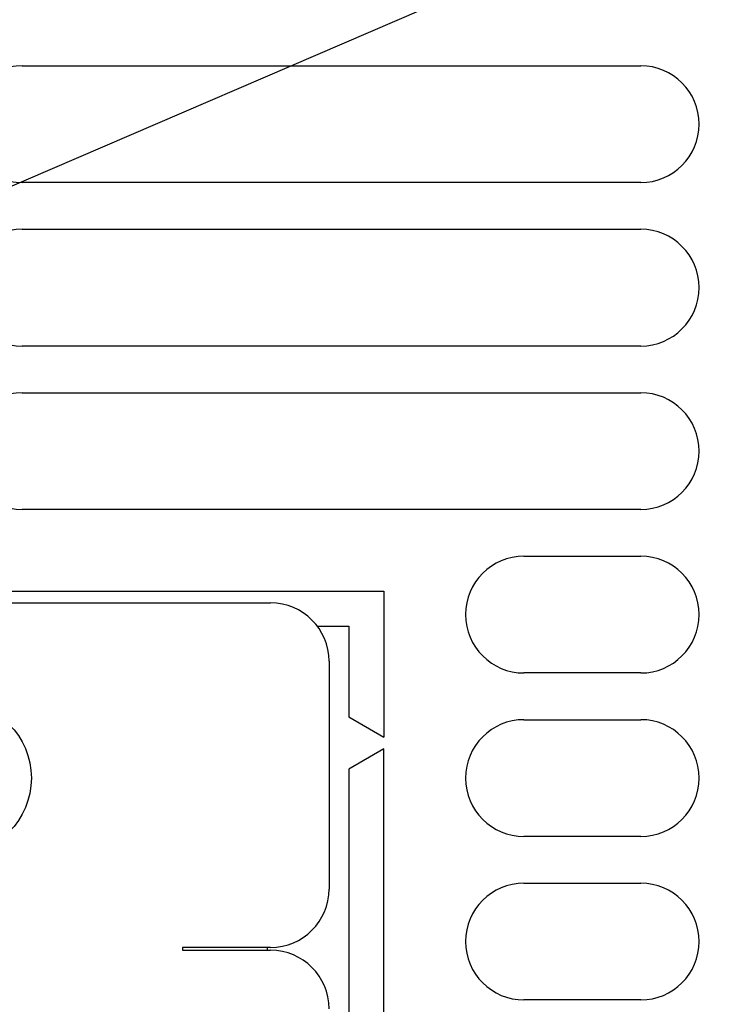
# Model space of a CAD drawing. Extents: x 0 to 594, y 0 to 420.
# Tile 63 of 157: x 236 to 247, y 356 to 373. Entities that reach past the tile are written whole.
import ezdxf

# ---------------------------------------------------------------- set-up
doc = ezdxf.new("R2010")
doc.units = 0
doc.header["$LTSCALE"] = 32.67
doc.layers.get('0').update_dxf_attribs({"linetype": 'CONTINUOUS'})

# ---------------------------------------------------------------- blocks, each defined once
blk = doc.blocks.new('EARTH_BL1', base_point=(256.806, 376.908))
at = {"color": 2, "linetype": 'CONTINUOUS'}
blk.add_line((230.093, 367.381), (265.815, 382.755), dxfattribs=at)

msp = doc.modelspace()

# ---------------------------------------------------------------- linework, layer by layer
at = {"color": 7, "linetype": 'CONTINUOUS'}
for p, q in [((235.554, 371.713), (246.154, 371.713)), ((246.154, 369.713), (235.554, 369.713)), ((235.554, 368.913), (246.154, 368.913)), ((246.154, 366.913), (235.554, 366.913)), ((235.554, 366.113), (246.154, 366.113)), ((246.154, 364.113), (235.554, 364.113)), ((244.154, 363.313), (246.154, 363.313)), ((231.354, 362.713), (241.754, 362.713)), ((241.754, 362.713), (241.754, 360.213)), ((229.554, 362.513), (239.814, 362.513)), ((240.614, 362.113), (241.154, 362.113)), ((241.154, 362.113), (241.154, 360.56)), ((240.814, 361.513), (240.814, 357.613)), ((246.154, 361.313), (244.154, 361.313)), ((241.154, 360.56), (241.754, 360.213)), ((244.154, 360.513), (246.154, 360.513)), ((241.754, 360.013), (241.154, 359.667)), ((241.754, 347.113), (241.754, 360.013)), ((241.154, 359.667), (241.154, 347.46)), ((246.154, 358.513), (244.154, 358.513)), ((244.154, 357.713), (246.154, 357.713)), ((239.814, 356.613), (238.306, 356.613)), ((238.306, 356.613), (238.306, 356.563)), ((238.306, 356.563), (239.814, 356.563)), ((239.754, 356.613), (239.754, 356.563)), ((246.154, 355.713), (244.154, 355.713))]:
    msp.add_line(p, q, dxfattribs=at)
msp.add_circle((234.414, 359.513), 1.3, dxfattribs=at)
for centre, start, end in [((235.554, 370.713), 90, 270), ((246.154, 370.713), 270, 90), ((235.554, 367.913), 90, 270), ((246.154, 367.913), 270, 90), ((235.554, 365.113), 90, 270), ((246.154, 365.113), 270, 90), ((244.154, 362.313), 90, 270), ((246.154, 362.313), 270, 90), ((239.814, 361.513), 0, 90), ((244.154, 359.513), 90, 270), ((246.154, 359.513), 270, 90), ((244.154, 356.713), 90, 270), ((246.154, 356.713), 270, 90), ((239.814, 357.613), 270, 360), ((239.814, 355.563), 0, 90)]:
    msp.add_arc(centre, 1, start, end, dxfattribs=at)

# ---------------------------------------------------------------- block references
at = {"color": 2, "linetype": 'CONTINUOUS'}
msp.add_blockref('EARTH_BL1', (256.806, 376.908), dxfattribs=at)

doc.saveas('drawing.dxf')
